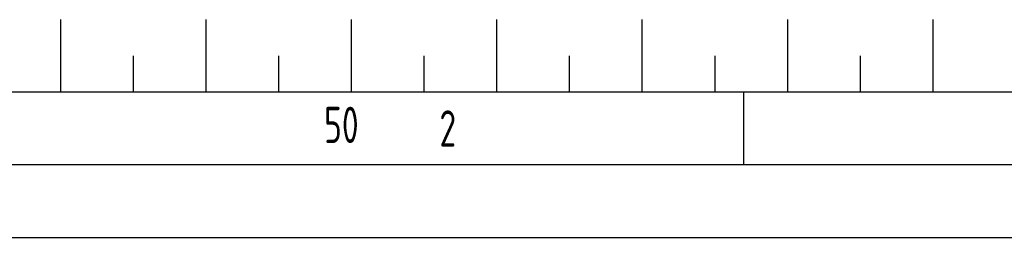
# Model space of a CAD drawing. Header units: millimetres. Extents: x 0 to 5940, y 0 to 4200.
# Tile 2 of 47: x 472 to 1149, y 0 to 150. Entities that reach past the tile are written whole.
import ezdxf

# ---------------------------------------------------------------- set-up
doc = ezdxf.new("R2010")
doc.units = ezdxf.units.MM
doc.header["$LTSCALE"] = 50
doc.layers.get('0').update_dxf_attribs({"linetype": 'CONTINUOUS'})
doc.layers.add('KSB-BLATTRAND', color=2, linetype='CONTINUOUS')
doc.styles.get("Standard").update_dxf_attribs({"font": 'ISOCP.SHX'})

# ---------------------------------------------------------------- blocks, each defined once
blk = doc.blocks.new('Rahmen_A2')
at = {"color": 1, "ltscale": 150}
for p, q in [((584, 10), (10, 10)), ((0, 0), (594, 0))]:
    blk.add_line(p, q, dxfattribs=at)
at = {"layer": 'KSB-BLATTRAND'}
for p, q in [((50, 15), (50, 10)), ((60, 15), (60, 10)), ((70, 15), (70, 10)), ((80, 15), (80, 10)), ((90, 15), (90, 10)), ((100, 15), (100, 10)), ((110, 15), (110, 10)), ((55, 12.5), (55, 10)), ((65, 12.5), (65, 10)), ((75, 12.5), (75, 10)), ((85, 12.5), (85, 10)), ((95, 12.5), (95, 10)), ((105, 12.5), (105, 10)), ((97, 5), (97, 10)), ((589, 5), (5, 5))]:
    blk.add_line(p, q, dxfattribs=at)
at = {"layer": 'KSB-BLATTRAND', "width": 0.75}
for s, p in [('50', (68.125, 6.5)), ('2', (76.062, 6.25))]:
    blk.add_text(s, height=2.5, dxfattribs=at).set_placement(p)

msp = doc.modelspace()

# ---------------------------------------------------------------- block references
at = {"layer": 'KSB-BLATTRAND', "xscale": 10, "yscale": 10, "zscale": 10}
msp.add_blockref('Rahmen_A2', (0, 0), dxfattribs=at)

doc.saveas('drawing.dxf')
